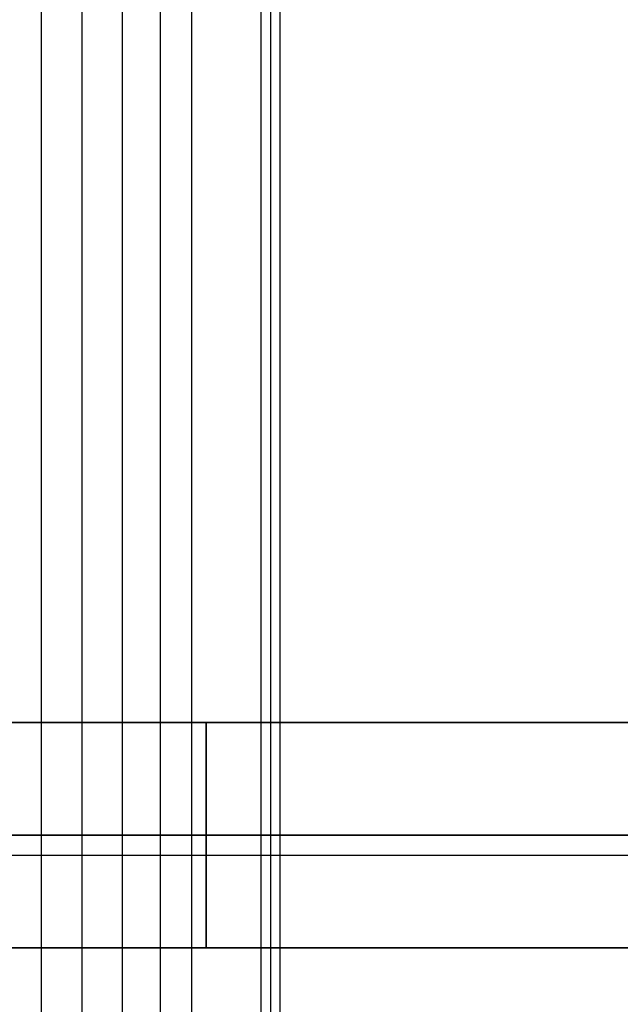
# Model space of a CAD drawing. Header units: millimetres. Extents: x -650 to 650, y -314 to 316.
# Tile 9 of 20: x -483 to -379, y -25 to 146. Entities that reach past the tile are written whole.
import ezdxf

# ---------------------------------------------------------------- set-up
doc = ezdxf.new("R2010")
doc.units = ezdxf.units.MM
doc.layers.add('Default', color=7, linetype='Continuous', true_color=0x000000)

msp = doc.modelspace()

# ---------------------------------------------------------------- linework, layer by layer
at = {"layer": 'Default'}
for p, q in [((-471.95, 274.45, 686.17), (-471.95, -265.55, 686.17)), ((-458.34, -265.55, 645.19), (-458.34, 274.45, 645.19)), ((-452.93, -265.55, 723.25), (-452.93, 274.45, 723.25)), ((-439.32, 274.45, 682.26), (-439.32, -265.55, 682.26)), ((-444.9, 23.95, 151.04), (-444.9, 23.95, 153.04)), ((-437.71, 4.45, 641.28), (-478.97, 4.45, 649.1)), ((-464.93, 4.45, 723.25), (-478.97, 4.45, 649.1)), ((-464.93, 4.45, 723.25), (-440.93, 4.45, 723.25)), ((-437.71, 4.45, 641.28), (-440.93, 4.45, 723.25)), ((-649.93, 0.99, 724.69), (650.07, 0.99, 724.69)), ((-649.93, 0.99, 754.69), (650.07, 0.99, 754.69)), ((-444.9, -15.05, 151.04), (-444.9, -15.05, 153.04))]:
    msp.add_line(p, q, dxfattribs=at)
for points, degree in [([(-478.97, -265.55, 649.1), (-478.97, 4.45, 649.1), (-478.97, 274.45, 649.1)], 2), ([(-464.93, -265.55, 723.25), (-464.93, 4.45, 723.25), (-464.93, 274.45, 723.25)], 2), ([(-440.93, -265.55, 723.25), (-440.93, 4.45, 723.25), (-440.93, 274.45, 723.25)], 2), ([(-437.71, 274.45, 641.28), (-437.71, 4.45, 641.28), (-437.71, -265.55, 641.28)], 2), ([(-351.46, 23.95, 150.77), (-369.12, 23.95, 150.77), (-386.77, 23.95, 150.77), (-404.43, 23.95, 150.77), (-422.09, 23.95, 150.77), (-478.91, 23.95, 156.57), (-496.47, 23.95, 155.5), (-514.03, 23.95, 154.43), (-531.6, 23.95, 153.36), (-549.16, 23.95, 152.3)], 9), ([(-549.04, 23.95, 150.3), (-531.49, 23.95, 151.37), (-513.93, 23.95, 152.43), (-496.38, 23.95, 153.5), (-478.83, 23.95, 154.57), (-422.04, 23.95, 148.77), (-404.4, 23.95, 148.77), (-386.75, 23.95, 148.77), (-369.11, 23.95, 148.77), (-351.46, 23.95, 148.77)], 9), ([(-450.46, -15.05, 153.28), (-450.46, 4.45, 153.28), (-450.46, 23.95, 153.28)], 2), ([(-450.4, -15.05, 151.28), (-450.4, 4.45, 151.28), (-450.4, 23.95, 151.28)], 2), ([(-549.16, 4.45, 152.3), (-531.6, 4.45, 153.36), (-514.03, 4.45, 154.43), (-496.47, 4.45, 155.5), (-478.91, 4.45, 156.57), (-422.09, 4.45, 150.77), (-404.43, 4.45, 150.77), (-386.77, 4.45, 150.77), (-369.12, 4.45, 150.77), (-351.46, 4.45, 150.77)], 9), ([(-351.46, 4.45, 148.77), (-369.11, 4.45, 148.77), (-386.75, 4.45, 148.77), (-404.4, 4.45, 148.77), (-422.04, 4.45, 148.77), (-478.83, 4.45, 154.57), (-496.38, 4.45, 153.5), (-513.93, 4.45, 152.43), (-531.49, 4.45, 151.37), (-549.04, 4.45, 150.3)], 9), ([(-549.16, -15.05, 152.3), (-531.6, -15.05, 153.36), (-514.03, -15.05, 154.43), (-496.47, -15.05, 155.5), (-478.91, -15.05, 156.57), (-422.09, -15.05, 150.77), (-404.43, -15.05, 150.77), (-386.77, -15.05, 150.77), (-369.12, -15.05, 150.77), (-351.46, -15.05, 150.77)], 9), ([(-351.46, -15.05, 148.77), (-369.11, -15.05, 148.77), (-386.75, -15.05, 148.77), (-404.4, -15.05, 148.77), (-422.04, -15.05, 148.77), (-478.83, -15.05, 154.57), (-496.38, -15.05, 153.5), (-513.93, -15.05, 152.43), (-531.49, -15.05, 151.37), (-549.04, -15.05, 150.3)], 9)]:
    msp.add_open_spline(points, degree=degree, dxfattribs=at)

doc.saveas('drawing.dxf')
